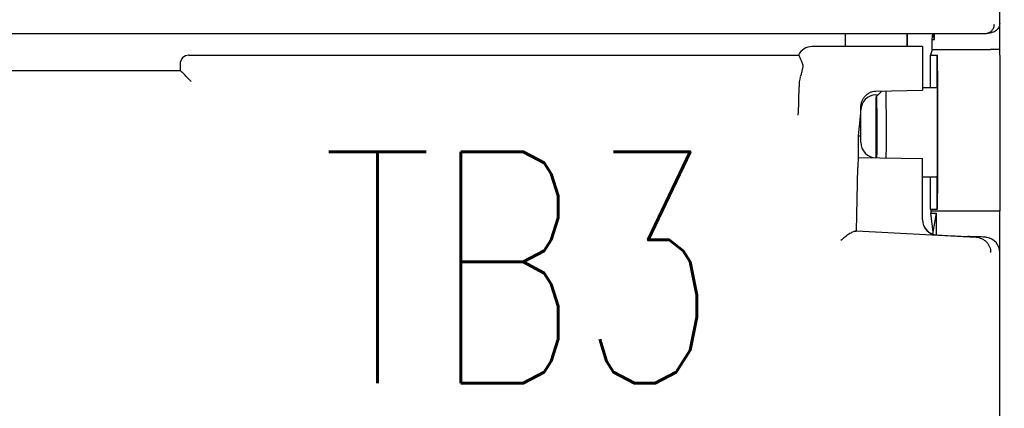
# Model space of a CAD drawing. Header units: millimetres. Extents: x 62 to 842, y -230 to 658.
# Tile 19 of 28: x 388 to 420, y 220 to 233. Entities that reach past the tile are written whole.
import ezdxf
from ezdxf import colors
from ezdxf.entities.mleader import LeaderData, LeaderLine
from ezdxf.math import Vec2, Vec3

# ---------------------------------------------------------------- set-up
doc = ezdxf.new("R2010")
doc.units = ezdxf.units.MM
doc.layers.get('0').update_dxf_attribs({"linetype": 'CONTINUOUS'})
for name, color, linetype in [('10', 3, 'CONTINUOUS'), ('11', 2, 'CONTINUOUS'), ('19', 2, 'CONTINUOUS')]:
    doc.layers.add(name, color=color, linetype=linetype)
doc.styles.add('STANDARD1', font='romans.shx', dxfattribs={"width": 0.7, "bigfont": 'extfont.shx'})

# ---------------------------------------------------------------- blocks, each defined once
blk = doc.blocks.new('_OPEN30')
at = {"color": 0, "linetype": 'ByBlock'}
for p, q in [((-1, 0.2679), (0, 0)), ((0, 0), (-1, -0.2679)), ((0, 0), (-1, 0))]:
    blk.add_line(p, q, dxfattribs=at)

msp = doc.modelspace()

# ---------------------------------------------------------------- linework, layer by layer
at = {"layer": '10'}
for p, q in [((414.55, 232.572), (414.55, 232.148)), ((416.55, 232.148), (416.55, 232.572)), ((416.559, 232.148), (416.559, 232.572)), ((417.367, 232.375), (417.389, 232.572)), ((417.436, 232.375), (417.4, 232.572)), ((417.436, 232.375), (417.436, 232.572)), ((417.367, 232.375), (417.436, 232.375)), ((417.367, 232.056), (417.367, 232.375)), ((417.05, 232.148), (413.478, 232.148)), ((417.05, 232.148), (417.05, 230.732)), ((417.367, 232.056), (417.312, 231.872)), ((417.367, 232.056), (419.25, 232.056)), ((419.25, 232.056), (419.25, 232.047)), ((419.55, 232.047), (419.25, 232.047)), ((393, 231.572), (393, 231.372)), ((393.3, 231.872), (393.285, 231.872)), ((393.285, 231.872), (393.3, 231.872)), ((393.3, 231.872), (393.3, 231.872)), ((393.3, 231.872), (393.3, 231.872)), ((393.3, 231.872), (413.03, 231.872)), ((413.031, 231.872), (413.03, 231.872)), ((417.312, 231.872), (417.528, 231.872)), ((417.312, 230.822), (417.312, 231.872)), ((417.528, 230.822), (417.528, 231.872)), ((417.528, 231.872), (417.528, 231.872)), ((419.55, 231.872), (419.55, 226.828)), ((378.1, 231.372), (393, 231.372)), ((393.054, 231.318), (393, 231.372)), ((413.115, 231.246), (413.091, 231.161)), ((393.358, 231.014), (393.211, 231.161)), ((413.05, 230.773), (413.05, 230.847)), ((415.541, 230.704), (417.05, 230.732)), ((415.735, 230.707), (415.55, 230.522)), ((417.05, 230.822), (417.528, 230.822)), ((415.541, 230.581), (415.609, 230.582)), ((415.55, 228.544), (415.55, 230.522)), ((414.978, 229.252), (415.05, 229.994)), ((415.05, 229.044), (415.05, 230.09)), ((414.978, 229.252), (415.05, 229.252)), ((414.978, 228.554), (414.978, 229.252)), ((415.089, 228.852), (415.1, 228.852)), ((415.1, 228.852), (415.1, 228.828)), ((414.978, 228.554), (417.05, 228.517)), ((417.05, 226.535), (417.05, 228.517)), ((414.914, 226.172), (414.953, 228.226)), ((417.05, 227.922), (417.528, 227.922)), ((417.312, 226.872), (417.312, 227.922)), ((417.528, 226.872), (417.528, 227.922)), ((417.312, 226.872), (417.528, 226.872)), ((417.312, 226.872), (417.325, 226.828)), ((417.325, 226.828), (419.55, 226.828)), ((417.325, 226.828), (417.325, 226.75)), ((417.528, 226.872), (417.528, 226.872)), ((419.55, 157.172), (419.55, 226.828)), ((417.325, 226.75), (417.506, 226.75)), ((417.393, 226.134), (417.325, 226.75)), ((417.381, 226.069), (417.506, 226.75)), ((417.506, 226.041), (417.506, 226.75)), ((414.913, 226.171), (414.914, 226.172)), ((414.914, 226.172), (418.783, 225.969)), ((417.524, 226.04), (418.019, 226.014)), ((418.542, 225.995), (418.52, 225.989)), ((418.866, 225.98), (418.575, 225.993))]:
    msp.add_line(p, q, dxfattribs=at)
for centre, radius, start, end in [((413.477, 231.648), 0.5, 89.9971, 153.4248), ((393.3, 231.572), 0.3, 92.7986, 179.986), ((415.562, 229.617), 1.087, 91.0921, 91.53), ((415.55, 230.081), 0.5, 91, 178.9469), ((415.55, 229.044), 0.5, 180, 269), ((419.049, 225.467), 0.503, 80.3056, 87.0389)]:
    msp.add_arc(centre, radius, start, end, dxfattribs=at)
for centre, major_axis, ratio, start_param, end_param in [((417.528, 229.372), (0, 2.5), 0.008727, -3.124139, -0.017453), ((413.55, 230.815), (-0.034, 0.796), 0.627571, 1.09492, 1.503524), ((417.528, 229.372), (0, 1.45), 0.008727, -3.141593, 0), ((414.978, 228.053), (0, 0.5), 0.052383, 0, 1.219481), ((417.55, 226.539), (0, 0.501), 0.998992, -4.703644, -3.193952), ((417.55, 226.535), (0, 0.501), 0.998992, 1.570796, 3.089233), ((414.414, 226.198), (0.5, -0.026), 0.056856, -0.407022, -0.053874), ((418.02, 226.015), (0.5, -0.026), 0.00292, -1.571748, -0.009148), ((418.842, 225.979), (0.3, -0.016), 0.002739, 2.671116, 3.13301), ((419.134, 225.965), (0.3, -0.016), 0.002739, 1.76794, 2.671116), ((419.049, 225.47), (0.501, 0), 0.99863, 0, 1.400904)]:
    msp.add_ellipse(centre, major_axis=major_axis, ratio=ratio, start_param=start_param, end_param=end_param, dxfattribs=at)
for points, knots in [([(413.031, 231.872), (413.032, 231.872), (413.035, 231.87), (413.041, 231.864), (413.049, 231.85), (413.06, 231.829), (413.074, 231.799), (413.089, 231.761), (413.108, 231.717), (413.129, 231.664), (413.146, 231.627), (413.154, 231.608)], [0, 0, 0, 0, 0.013599, 0.032518, 0.089182, 0.172598, 0.28331, 0.421443, 0.586975, 0.779838, 1, 1, 1, 1]), ([(413.154, 231.608), (413.164, 231.588), (413.171, 231.552), (413.171, 231.501), (413.164, 231.438), (413.145, 231.352), (413.125, 231.282), (413.115, 231.246)], [0, 0, 0, 0, 0.178971, 0.289221, 0.412694, 0.692059, 1, 1, 1, 1]), ([(393.063, 231.314), (393.061, 231.314), (393.058, 231.315), (393.055, 231.317), (393.054, 231.318)], [0, 0, 0, 0, 0.621283, 1, 1, 1, 1]), ([(393.211, 231.161), (393.194, 231.178), (393.169, 231.205), (393.139, 231.24), (393.119, 231.263), (393.101, 231.282), (393.086, 231.297), (393.075, 231.307), (393.067, 231.312), (393.064, 231.313), (393.063, 231.314)], [0, 0, 0, 0, 0.351146, 0.508664, 0.650258, 0.77288, 0.873541, 0.949628, 0.977989, 1, 1, 1, 1]), ([(413.025, 229.922), (413.028, 229.983), (413.035, 230.11), (413.043, 230.311), (413.048, 230.534), (413.05, 230.691), (413.05, 230.773)], [0, 0, 0, 0, 0.213367, 0.447323, 0.711312, 1, 1, 1, 1]), ([(415.051, 230.17), (415.052, 230.203), (415.059, 230.268), (415.084, 230.364), (415.126, 230.454), (415.183, 230.536), (415.255, 230.605), (415.339, 230.659), (415.433, 230.693), (415.5, 230.702), (415.533, 230.703)], [0, 0, 0, 0, 0.122968, 0.248224, 0.373315, 0.498471, 0.623738, 0.749094, 0.874517, 1, 1, 1, 1]), ([(415.858, 230.711), (415.859, 230.658), (415.862, 230.534), (415.865, 230.322), (415.868, 230.062), (415.87, 229.66), (415.87, 229.148), (415.868, 228.736), (415.866, 228.537)], [0, 0, 0, 0, 0.072269, 0.17162, 0.293105, 0.430673, 0.726181, 1, 1, 1, 1]), ([(415.55, 230.522), (415.55, 230.522), (415.551, 230.521), (415.551, 230.519), (415.552, 230.514), (415.553, 230.509), (415.554, 230.502), (415.555, 230.489), (415.556, 230.47), (415.557, 230.442), (415.559, 230.408), (415.56, 230.368), (415.561, 230.323), (415.562, 230.273), (415.564, 230.196), (415.566, 230.09), (415.567, 229.951), (415.569, 229.799), (415.569, 229.637), (415.57, 229.47), (415.57, 229.301), (415.569, 229.081), (415.568, 228.829), (415.565, 228.633), (415.564, 228.543)], [0, 0, 0, 0, 0.000549, 0.001807, 0.00384, 0.006659, 0.010263, 0.014651, 0.025754, 0.039911, 0.057047, 0.077067, 0.099864, 0.125311, 0.153268, 0.216085, 0.286935, 0.364259, 0.446356, 0.531421, 0.617583, 0.702947, 0.863832, 1, 1, 1, 1]), ([(415.55, 230.522), (415.55, 230.522), (415.55, 230.522), (415.55, 230.522), (415.55, 230.522)], [0, 0, 0, 0, 0.504177, 1, 1, 1, 1]), ([(415.05, 230.09), (415.05, 230.097), (415.05, 230.124), (415.051, 230.15), (415.051, 230.17)], [0, 0, 0, 0, 0.265109, 1, 1, 1, 1]), ([(414.872, 226.163), (414.866, 226.163), (414.852, 226.16), (414.822, 226.151), (414.78, 226.132), (414.725, 226.102), (414.665, 226.064), (414.602, 226.019), (414.514, 225.952), (414.448, 225.898), (414.404, 225.859)], [0, 0, 0, 0, 0.033586, 0.073038, 0.167822, 0.2804, 0.406932, 0.544339, 0.690213, 1, 1, 1, 1]), ([(418.783, 225.969), (418.815, 225.967), (418.878, 225.958), (418.967, 225.927), (419.05, 225.879), (419.122, 225.816), (419.18, 225.741), (419.224, 225.656), (419.251, 225.565), (419.257, 225.501), (419.257, 225.47)], [0, 0, 0, 0, 0.124903, 0.249847, 0.374829, 0.499844, 0.624883, 0.749932, 0.874973, 1, 1, 1, 1])]:
    msp.add_open_spline(points, degree=3, knots=knots, dxfattribs=at)
at = {"layer": '11'}
for p, q in [((419.55, 231.872), (419.55, 276.573)), ((352.022, 232.572), (419.078, 232.572)), ((419.127, 232.576), (419.299, 232.605))]:
    msp.add_line(p, q, dxfattribs=at)
msp.add_arc((419.078, 232.87), 0.298, 270.0317, 279.4783, dxfattribs=at)
for points, knots in [([(419.127, 232.576), (419.161, 232.582), (419.229, 232.606), (419.311, 232.674), (419.365, 232.767), (419.377, 232.837), (419.377, 232.872)], [0, 0, 0, 0, 0.249847, 0.499803, 0.749872, 1, 1, 1, 1]), ([(419.55, 232.901), (419.55, 232.866), (419.537, 232.795), (419.483, 232.703), (419.401, 232.634), (419.333, 232.611), (419.299, 232.605)], [0, 0, 0, 0, 0.249995, 0.499995, 0.749997, 1, 1, 1, 1])]:
    msp.add_open_spline(points, degree=3, knots=knots, dxfattribs=at)

# ---------------------------------------------------------------- texts
at = {"layer": '19', "insert": (404.006, 224.986), "char_height": 7.5, "width": 1, "attachment_point": 5, "style": 'STANDARD1'}
msp.add_mtext('TB3', dxfattribs=at)

# ---------------------------------------------------------------- leaders
at = {"layer": '19'}
ml = msp.add_multileader_mtext('Standard', dxfattribs=at)
ml.set_content('\\A1;{\\Fromans,extfont|c128;\\W0.7;TB4}', color=256, style='STANDARD')
ml.set_leader_properties()
ml.set_arrow_properties(name='OPEN30')
ml.build(insert=Vec2(0, 0))
ml.multileader.update_dxf_attribs({"text_left_attachment_type": 6, "text_right_attachment_type": 6, "dogleg_length": 5.893, "arrow_head_size": 7})
ctx = ml.context
ctx.base_point, ctx.char_height, ctx.arrow_head_size, ctx.plane_origin = Vec3(443.406, 220.297), 7.5, 7, Vec3(484.821, 241.242)
ctx.left_attachment, ctx.right_attachment, ctx.text_align_type = 6, 6, 2
notes = []
notes.append((ctx, [(0, (1, 1, 0), (442.795, 220.297), (1, 0), 0.611, [(0, [(413.03, 203.911)], 0, [])])]))
ctx.mtext.insert, ctx.mtext.alignment, ctx.mtext.flow_direction = Vec3(458.906, 229.297), 3, 5
for ctx, leaders in notes:
    for number, flags, end, landing, length, lines in leaders:
        leader = LeaderData()
        leader.index, (leader.has_last_leader_line, leader.has_dogleg_vector, leader.attachment_direction) = number, flags
        leader.last_leader_point, leader.dogleg_vector, leader.dogleg_length = Vec3(end), Vec3(landing), length
        for number, points, colour, breaks in lines:
            line = LeaderLine()
            line.index, line.vertices, line.color, line.breaks = number, Vec3.list(points), colors.encode_raw_color(colour), breaks
            leader.lines.append(line)
        ctx.leaders.append(leader)

doc.saveas('drawing.dxf')
